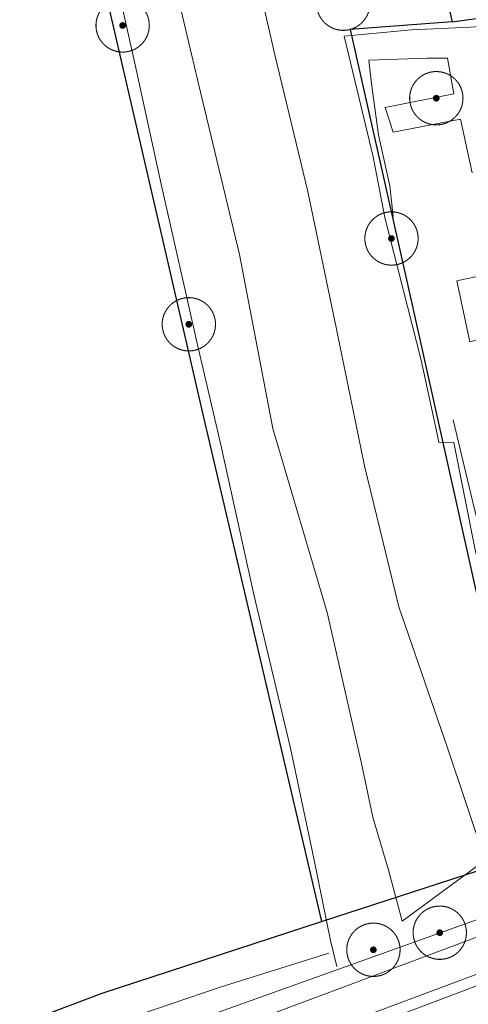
# Model space of a CAD drawing. Header units: metres. Extents: x 190798 to 192239, y 307689 to 310000.
# Tile 75 of 107: x 191637 to 191671, y 308943 to 309016. Entities that reach past the tile are written whole.
import ezdxf
from ezdxf.lldxf.tags import DXFTag

# ---------------------------------------------------------------- set-up
doc = ezdxf.new("R2010")
doc.units = ezdxf.units.M
for name, color, linetype, lineweight in [('PH-BEST-BOOM-HANDHAVEN', 253, 'Continuous', 9), ('PH-BEST-KANTVERHARDING', 253, 'Continuous', 9), ('PH-INM-HAAG', 252, '1-200 BLOKHAAG', 18), ('PH-INM-TEEN', 252, 'Continuous', 18), ('PH-INM-VLAKVERDICHTINGSLIJN', 252, 'Continuous', 18)]:
    doc.layers.add(name, color=color, linetype=linetype, lineweight=lineweight)
doc.layers.add('PH-BEST-KADASTRALE-GRENS', color=150, linetype='KG-KADASTRAAL-SO')
doc.styles.get("Standard").update_dxf_attribs({"font": 'arial.ttf'})
doc.linetypes.add('1-200 BLOKHAAG', pattern='A,0,-0.035,[1,Gras.shx,S=5,R=0,X=0,Y=0.0025],-0.475', length=0.51)
tags = doc.linetypes.add('KG-KADASTRAAL-SO', pattern='A,5.5,-2,["K",Standard,S=1.8,R=0,X=0,Y=-0.9],-2,5.5,-2,[5,NLCS.SHX,S=0.75,R=0,X=0,Y=0],-2', length=19).pattern_tags.tags
tags[6] = DXFTag(74, 10)

# ---------------------------------------------------------------- blocks, each defined once
blk = doc.blocks.new('*U24')
at = {"const_width": 0.08}
blk.add_lwpolyline([(1.293, 1.526, 24.202564), (1.526, 1.293, 0.041318)], format="xyb", close=True, dxfattribs=at)
at = {"linetype": 'Continuous', "const_width": 0.25}
blk.add_lwpolyline([(-0.125, 0, 1), (0.125, 0, 1)], format="xyb", close=True, dxfattribs=at)

msp = doc.modelspace()

# ---------------------------------------------------------------- linework, layer by layer
at = {"layer": 'PH-BEST-KADASTRALE-GRENS'}
msp.add_line((191659.832, 308948.834), (191675.91, 308954.073), dxfattribs=at)
at = {"layer": 'PH-BEST-KADASTRALE-GRENS', "ltscale": 0.2, "flags": 128}
for points in [[(191640.835, 309140.265), (191643.791, 309124.6), (191649.68, 309101.561), (191658.029, 309064.866), (191662.709, 309045.639), (191669.63, 309016.21)], [(191604.733, 309066.568), (191632.078, 309072.215), (191642.899, 309021.73), (191647.903, 309000)], [(191669.63, 309016.21), (191677.891, 309017.357), (191692.25, 309019.35), (191701.266, 309020.164)], [(191669.63, 309016.21), (191661.98, 309015.637), (191665.492, 309000)], [(191647.903, 309000), (191651.04, 308986.379), (191659.832, 308948.834)], [(191665.492, 309000), (191666.691, 308994.661), (191671.799, 308971.84), (191675.91, 308954.073)], [(191205.563, 308926.942), (191211.684, 308927.24), (191229.195, 308927.65), (191240.399, 308927.24), (191278.968, 308925.384), (191294.246, 308924.298), (191331.744, 308921.447), (191350.422, 308920.114), (191390.244, 308917.661), (191452.147, 308914.009), (191497.973, 308911.642), (191537.556, 308910.566), (191547.191, 308910.885), (191604.898, 308929.098), (191618.011, 308933.877), (191643.405, 308943.481), (191659.832, 308948.834)]]:
    msp.add_lwpolyline(points, dxfattribs=at)
at = {"layer": 'PH-BEST-KANTVERHARDING', "color": 8}
for points in [[(191669.978, 308996.808), (191670.948, 308992.259), (191674.898, 308993.22), (191673.929, 308997.672), (191669.978, 308996.808)], [(191568.537, 308912.948), (191571.599, 308913.736), (191581.646, 308915.213), (191590.633, 308918.733), (191607.977, 308925.891), (191621.211, 308930.991), (191703.105, 308960.291), (191709.623, 308963.252), (191711.115, 308964.985), (191711.091, 308968.219), (191710.175, 308975.894), (191710.002, 308978.859)], [(191582.193, 308913.82), (191591.293, 308916.846), (191608.645, 308924.004), (191621.856, 308929.1), (191703.244, 308959.565), (191709.887, 308962.099)], [(191583.192, 308911.285), (191610.111, 308921.591), (191628.639, 308928.889), (191692.909, 308952.903)], [(191570.133, 308906.535), (191573.151, 308907.324), (191577.86, 308908.416), (191583.408, 308910.567), (191610.459, 308920.653), (191628.993, 308927.954), (191693.056, 308952.204)], [(191568.537, 308912.948), (191581.609, 308917.371), (191595.189, 308922.2), (191606.17, 308927.099), (191626.52, 308934.68), (191641.24, 308940.18), (191652.26, 308943.92), (191660.389, 308946.459)]]:
    msp.add_lwpolyline(points, dxfattribs=at)
at = {"layer": 'PH-INM-HAAG', "flags": 128}
for points in [[(191660.989, 308945.457), (191660.502, 308947.41), (191659.262, 308953.555), (191657.505, 308961.827), (191654.762, 308973.33), (191652.309, 308984.529), (191650.542, 308992.023), (191647.822, 309004.056), (191645.839, 309013.207), (191643.084, 309025.482), (191640.284, 309038.056), (191638.353, 309045.843), (191635.224, 309060.608), (191632.597, 309072.44), (191624.575, 309070.983), (191613.534, 309068.738), (191606.127, 309067.163), (191605.036, 309067.087), (191604.468, 309069.962), (191601.781, 309082.247), (191600.167, 309089.463), (191599.28, 309093.572), (191598.219, 309097.815), (191597.088, 309104.462), (191600.035, 309105.068)], [(191702.993, 308971.342), (191704.501, 308975.035), (191706.03, 308979.993), (191707.153, 308985.244), (191706.851, 308989.97), (191706.263, 308995.531), (191705.687, 309000.605), (191704.721, 309007.224), (191703.68, 309014.749), (191702.964, 309019.406), (191698.435, 309019.149), (191692.595, 309018.52), (191685.16, 309017.529), (191677.361, 309016.305), (191671.003, 309015.814), (191666.579, 309015.622), (191661.544, 309015.135), (191662.662, 309010.46), (191663.695, 309006.11), (191664.575, 309001.562), (191667.306, 308990.871), (191668.409, 308985.811), (191668.621, 308984.738), (191669.757, 308984.717), (191671.31, 308976.786), (191673.489, 308967.491), (191675.775, 308958.62), (191677.579, 308951.694), (191680.696, 308952.691), (191686.875, 308955.333), (191695.154, 308958.614), (191702.635, 308961.552), (191707.45, 308963.479), (191709.358, 308968.124), (191706.486, 308968.151), (191706.517, 308968.728)]]:
    msp.add_lwpolyline(points, dxfattribs=at)
at = {"layer": 'PH-INM-TEEN'}
msp.add_lwpolyline([(191678.363, 308954.291), (191676.915, 308957.237), (191675.824, 308961.725), (191673.104, 308972.455), (191671.284, 308979.713), (191669.688, 308986.404)], dxfattribs=at)
at = {"layer": 'PH-INM-VLAKVERDICHTINGSLIJN'}
for points in [[(191648.3, 309021.411), (191650.769, 309010.936), (191653.703, 308998.793), (191656.185, 308985.757), (191660.259, 308971.975), (191662.83, 308960.661), (191663.669, 308956.659), (191664.885, 308952.604), (191665.872, 308948.862), (191672.08, 308953.419), (191669.261, 308961.843), (191665.625, 308972.399), (191663.048, 308982.955), (191660.965, 308993.205), (191658.824, 309003.519), (191656.335, 309013.737), (191654.293, 309022.707)], [(191665.197, 309001.634), (191664.944, 309003.921), (191664.115, 309007.762), (191663.579, 309011.56), (191663.373, 309013.347), (191667.738, 309013.486), (191669.28, 309013.496), (191669.749, 309010.825), (191664.613, 309009.8), (191665.201, 309007.946), (191670.251, 309008.932), (191671.126, 309004.908)]]:
    msp.add_lwpolyline(points, dxfattribs=at)

# ---------------------------------------------------------------- block references
at = {"layer": 'PH-BEST-BOOM-HANDHAVEN'}
for p in [(191661.462, 309017.571), (191644.943, 309015.942), (191668.432, 309010.492), (191665.075, 308999.986), (191649.9, 308993.56), (191668.69, 308947.996), (191663.722, 308946.718)]:
    msp.add_blockref('*U24', p, dxfattribs=at)

doc.saveas('drawing.dxf')
